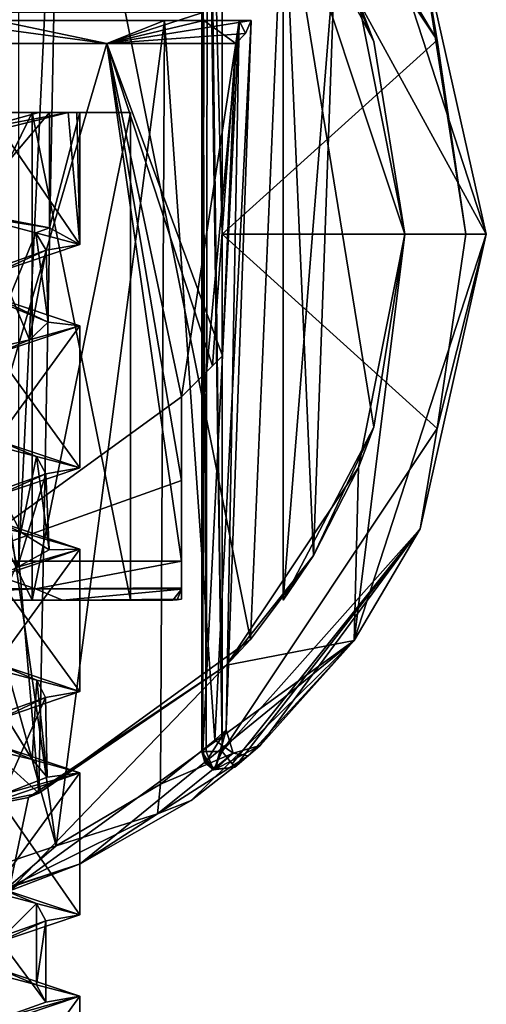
# Model space of a CAD drawing. Header units: millimetres. Extents: x -106 to 198, y -388 to 267.
# Tile 230 of 256: x 156 to 167, y 2 to 26. Entities that reach past the tile are written whole.
import ezdxf

# ---------------------------------------------------------------- set-up
doc = ezdxf.new("R2010")
doc.units = ezdxf.units.MM
doc.header["$LTSCALE"] = 52.148148
for name, color, linetype in [('5656', 7, 'CONTINUOUS'), ('5658', 7, 'CONTINUOUS'), ('5659', 7, 'CONTINUOUS'), ('5662', 7, 'CONTINUOUS'), ('5664', 7, 'CONTINUOUS'), ('5665', 7, 'CONTINUOUS'), ('5666', 7, 'CONTINUOUS'), ('5668', 7, 'CONTINUOUS'), ('5675', 7, 'CONTINUOUS'), ('5676', 7, 'CONTINUOUS'), ('5677', 7, 'CONTINUOUS'), ('5679', 7, 'CONTINUOUS'), ('5681', 7, 'CONTINUOUS'), ('5687', 7, 'CONTINUOUS'), ('5690', 7, 'CONTINUOUS'), ('5718', 7, 'CONTINUOUS'), ('5719', 7, 'CONTINUOUS'), ('5720', 7, 'CONTINUOUS'), ('5721', 7, 'CONTINUOUS'), ('5722', 7, 'CONTINUOUS'), ('5723', 7, 'CONTINUOUS'), ('5724', 7, 'CONTINUOUS'), ('5725', 7, 'CONTINUOUS'), ('5726', 7, 'CONTINUOUS'), ('5729', 7, 'CONTINUOUS'), ('5730', 7, 'CONTINUOUS'), ('5731', 7, 'CONTINUOUS'), ('5732', 7, 'CONTINUOUS'), ('5733', 7, 'CONTINUOUS'), ('5734', 7, 'CONTINUOUS'), ('5735', 7, 'CONTINUOUS'), ('5736', 7, 'CONTINUOUS'), ('5737', 7, 'CONTINUOUS'), ('5738', 7, 'CONTINUOUS'), ('5739', 7, 'CONTINUOUS'), ('6176', 7, 'CONTINUOUS'), ('6177', 7, 'CONTINUOUS'), ('6178', 7, 'CONTINUOUS'), ('6184', 7, 'CONTINUOUS'), ('6185', 7, 'CONTINUOUS'), ('6186', 7, 'CONTINUOUS'), ('6187', 7, 'CONTINUOUS'), ('6258', 7, 'CONTINUOUS'), ('6259', 7, 'CONTINUOUS'), ('6260', 7, 'CONTINUOUS'), ('6261', 7, 'CONTINUOUS')]:
    doc.layers.add(name, color=color, linetype=linetype)

msp = doc.modelspace()

# ---------------------------------------------------------------- linework, layer by layer
at = {"layer": '5656', "linetype": 'CONTINUOUS'}
for points in [[(163.753, 30.492, -56), (167, 20.5, -56), (163.858, 26.24, -56), (163.753, 30.492, -56)], [(167, 20.5, -56), (165, 20.5, -56), (163.858, 26.24, -56), (167, 20.5, -56)], [(167, 20.5, -56), (163.753, 10.508, -56), (165, 20.5, -56), (167, 20.5, -56)], [(165, 20.5, -56), (163.753, 10.508, -56), (163.858, 14.76, -56), (165, 20.5, -56)], [(163.858, 14.76, -56), (163.753, 10.508, -56), (160.607, 9.894, -56), (163.858, 14.76, -56)], [(163.753, 10.508, -56), (155.253, 4.332, -56), (160.607, 9.894, -56), (163.753, 10.508, -56)], [(160.607, 9.894, -56), (155.253, 4.332, -56), (155.74, 6.642, -56), (160.607, 9.894, -56)], [(155.74, 6.642, -56), (155.253, 4.332, -56), (150, 5.5, -56), (155.74, 6.642, -56)]]:
    msp.add_3dface(points, dxfattribs=at)
at = {"layer": '5658', "linetype": 'CONTINUOUS'}
for points in [[(167, 20.5, -56), (163.753, 30.492, -56), (167, 20.5, -12.5), (167, 20.5, -56)], [(167, 20.5, -12.5), (163.753, 30.492, -56), (165.377, 27.749, -12.5), (167, 20.5, -12.5)]]:
    msp.add_3dface(points, dxfattribs=at)
at = {"layer": '5659', "linetype": 'CONTINUOUS'}
for points in [[(163.753, 10.508, -56), (167, 20.5, -56), (165.377, 13.251, -12.5), (163.753, 10.508, -56)], [(167, 20.5, -56), (167, 20.5, -12.5), (165.377, 13.251, -12.5), (167, 20.5, -56)], [(165.377, 13.251, -12.5), (160.818, 7.386, -12.5), (161.435, 7.921, -19.364), (165.377, 13.251, -12.5)], [(163.753, 10.508, -56), (165.377, 13.251, -12.5), (161.435, 7.921, -19.364), (163.753, 10.508, -56)], [(155.253, 4.332, -56), (163.753, 10.508, -56), (157.009, 5.012, -28.529), (155.253, 4.332, -56)], [(157.009, 5.012, -28.529), (163.753, 10.508, -56), (159.742, 6.568, -25.616), (157.009, 5.012, -28.529)], [(159.742, 6.568, -25.616), (163.753, 10.508, -56), (161.144, 7.662, -22.37), (159.742, 6.568, -25.616)], [(161.144, 7.662, -22.37), (163.753, 10.508, -56), (161.435, 7.921, -19.364), (161.144, 7.662, -22.37)], [(160.818, 7.386, -12.5), (160.818, 7.386, -14.397), (161.435, 7.921, -19.364), (160.818, 7.386, -12.5)], [(160.819, 7.387, -16.294), (161.435, 7.921, -19.364), (160.818, 7.386, -14.397), (160.819, 7.387, -16.294)], [(153.616, 3.889, -30.267), (155.253, 4.332, -56), (157.009, 5.012, -28.529), (153.616, 3.889, -30.267)]]:
    msp.add_3dface(points, dxfattribs=at)
at = {"layer": '5662', "linetype": 'CONTINUOUS'}
for points in [[(160, 19.538, -15.172), (160, 7.772, -16.294), (160, 33.228, -12.5), (160, 19.538, -15.172)], [(160, 33.228, -12.5), (160, 7.772, -16.294), (160, 7.772, -14.397), (160, 33.228, -12.5)], [(160, 33.228, -14.1), (160, 19.538, -15.172), (160, 33.228, -13.3), (160, 33.228, -14.1)], [(160, 33.228, -13.3), (160, 19.538, -15.172), (160, 33.228, -12.5), (160, 33.228, -13.3)], [(160, 7.772, -12.5), (160, 33.228, -12.5), (160, 7.772, -14.397), (160, 7.772, -12.5)]]:
    msp.add_3dface(points, dxfattribs=at)
at = {"layer": '5664', "linetype": 'CONTINUOUS'}
for points in [[(162, 29.5, -14), (163.281, 27.472, -19.863), (164.23, 25.243, -14), (162, 29.5, -14)], [(163.281, 27.472, -19.863), (163.858, 26.24, -56), (164.23, 25.243, -14), (163.281, 27.472, -19.863)], [(163.858, 26.24, -56), (165, 20.5, -56), (164.23, 25.243, -14), (163.858, 26.24, -56)], [(164.23, 25.243, -14), (165, 20.5, -56), (165, 20.5, -14), (164.23, 25.243, -14)]]:
    msp.add_3dface(points, dxfattribs=at)
at = {"layer": '5665', "linetype": 'CONTINUOUS'}
for points in [[(165, 20.5, -56), (163.858, 14.76, -56), (165, 20.5, -14), (165, 20.5, -56)], [(165, 20.5, -14), (163.858, 14.76, -56), (164.23, 15.757, -14), (165, 20.5, -14)], [(162, 11.5, -14), (164.23, 15.757, -14), (162, 11.5, -15.641), (162, 11.5, -14)], [(162, 11.5, -15.641), (164.23, 15.757, -14), (162.748, 12.594, -20.467), (162, 11.5, -15.641)], [(164.23, 15.757, -14), (163.858, 14.76, -56), (162.748, 12.594, -20.467), (164.23, 15.757, -14)], [(163.858, 14.76, -56), (160.607, 9.894, -56), (162.748, 12.594, -20.467), (163.858, 14.76, -56)], [(162.748, 12.594, -20.467), (160.607, 9.894, -56), (161.203, 10.525, -25.829), (162.748, 12.594, -20.467)], [(161.203, 10.525, -25.829), (160.607, 9.894, -56), (155.998, 6.751, -30.902), (161.203, 10.525, -25.829)], [(160.607, 9.894, -56), (155.74, 6.642, -56), (155.998, 6.751, -30.902), (160.607, 9.894, -56)], [(155.74, 6.642, -56), (150, 5.5, -56), (155.998, 6.751, -30.902), (155.74, 6.642, -56)], [(155.998, 6.751, -30.902), (150, 5.5, -56), (150, 5.5, -32.384), (155.998, 6.751, -30.902)]]:
    msp.add_3dface(points, dxfattribs=at)
at = {"layer": '5666', "linetype": 'CONTINUOUS'}
for points in [[(156.522, 34.008, -31.701), (155.998, 6.751, -30.902), (155.5, 12.5, -31.382), (156.522, 34.008, -31.701)], [(156.522, 34.008, -31.701), (155.5, 12.5, -31.382), (155.5, 28.5, -31.998), (156.522, 34.008, -31.701)], [(156.522, 34.008, -31.701), (161.203, 10.525, -25.829), (155.998, 6.751, -30.902), (156.522, 34.008, -31.701)], [(156.522, 34.008, -31.701), (162.01, 29.487, -25.702), (161.203, 10.525, -25.829), (156.522, 34.008, -31.701)], [(162.01, 29.487, -25.702), (162.748, 12.594, -20.467), (161.203, 10.525, -25.829), (162.01, 29.487, -25.702)], [(163.281, 27.472, -19.863), (162, 29.5, -14.016), (162, 11.5, -15.641), (163.281, 27.472, -19.863)], [(162, 11.5, -15.641), (162, 29.5, -14.016), (162, 19.997, -14.818), (162, 11.5, -15.641)], [(162.01, 29.487, -25.702), (163.281, 27.472, -19.863), (162.748, 12.594, -20.467), (162.01, 29.487, -25.702)], [(163.281, 27.472, -19.863), (162, 11.5, -15.641), (162.748, 12.594, -20.467), (163.281, 27.472, -19.863)], [(155.5, 12.5, -31.382), (155.998, 6.751, -30.902), (153.911, 8.633, -31.872), (155.5, 12.5, -31.382)], [(155.998, 6.751, -30.902), (150, 5.5, -32.384), (153.911, 8.633, -31.872), (155.998, 6.751, -30.902)]]:
    msp.add_3dface(points, dxfattribs=at)
at = {"layer": '5668', "linetype": 'CONTINUOUS'}
for points in [[(162, 29.5, -14.016), (162, 29.5, -14), (162, 11.5, -14), (162, 29.5, -14.016)], [(162, 29.5, -14.016), (162, 11.5, -14), (162, 19.997, -14.818), (162, 29.5, -14.016)], [(162, 11.5, -14), (162, 11.5, -15.641), (162, 19.997, -14.818), (162, 11.5, -14)]]:
    msp.add_3dface(points, dxfattribs=at)
at = {"layer": '5675', "linetype": 'CONTINUOUS'}
for points in [[(160, 33.228, -12.5), (160, 7.772, -12.5), (160.11, 7.772, -12.187), (160, 33.228, -12.5)], [(160, 33.228, -12.5), (160.11, 7.772, -12.187), (160.146, 33.228, -12.146), (160, 33.228, -12.5)], [(160.11, 7.772, -12.187), (160.5, 7.772, -12), (160.146, 33.228, -12.146), (160.11, 7.772, -12.187)], [(160.146, 33.228, -12.146), (160.5, 7.772, -12), (160.185, 33.228, -12.112), (160.146, 33.228, -12.146)], [(160.5, 20.5, -12), (160.5, 33.228, -12), (160.185, 33.228, -12.112), (160.5, 20.5, -12)], [(160.5, 7.772, -12), (160.5, 20.5, -12), (160.185, 33.228, -12.112), (160.5, 7.772, -12)]]:
    msp.add_3dface(points, dxfattribs=at)
at = {"layer": '5676', "linetype": 'CONTINUOUS'}
for points in [[(160.618, 33.371, -12.036), (165.793, 25.28, -12), (160.712, 33.484, -12.127), (160.618, 33.371, -12.036)], [(165.793, 25.28, -12), (160.818, 33.614, -12.5), (160.712, 33.484, -12.127), (165.793, 25.28, -12)], [(165.377, 27.749, -12.5), (160.818, 33.614, -12.5), (165.793, 25.28, -12), (165.377, 27.749, -12.5)], [(160.5, 33.228, -12), (165.793, 25.28, -12), (160.618, 33.371, -12.036), (160.5, 33.228, -12)], [(167, 20.5, -12.5), (165.377, 27.749, -12.5), (166.5, 20.5, -12), (167, 20.5, -12.5)], [(166.5, 20.5, -12), (165.377, 27.749, -12.5), (165.793, 25.28, -12), (166.5, 20.5, -12)], [(165.377, 13.251, -12.5), (167, 20.5, -12.5), (165.793, 15.721, -12), (165.377, 13.251, -12.5)], [(165.793, 15.721, -12), (167, 20.5, -12.5), (166.5, 20.5, -12), (165.793, 15.721, -12)], [(160.5, 7.772, -12), (165.377, 13.251, -12.5), (165.793, 15.721, -12), (160.5, 7.772, -12)], [(165.377, 13.251, -12.5), (160.5, 7.772, -12), (160.748, 7.471, -12.187), (165.377, 13.251, -12.5)], [(160.818, 7.386, -12.5), (165.377, 13.251, -12.5), (160.748, 7.471, -12.187), (160.818, 7.386, -12.5)]]:
    msp.add_3dface(points, dxfattribs=at)
at = {"layer": '5677', "linetype": 'CONTINUOUS'}
for points in [[(160, 7.772, -14.397), (160, 7.772, -16.294), (160.078, 7.504, -16.294), (160, 7.772, -14.397)], [(160, 7.772, -12.5), (160, 7.772, -14.397), (160.078, 7.504, -16.294), (160, 7.772, -12.5)], [(160.287, 7.32, -12.5), (160, 7.772, -12.5), (160.287, 7.32, -16.294), (160.287, 7.32, -12.5)], [(160.287, 7.32, -16.294), (160, 7.772, -12.5), (160.078, 7.504, -16.294), (160.287, 7.32, -16.294)], [(160.819, 7.387, -16.294), (160.818, 7.386, -14.397), (160.287, 7.32, -12.5), (160.819, 7.387, -16.294)], [(160.819, 7.387, -16.294), (160.287, 7.32, -12.5), (160.287, 7.32, -16.294), (160.819, 7.387, -16.294)], [(160.818, 7.386, -14.397), (160.818, 7.386, -12.5), (160.287, 7.32, -12.5), (160.818, 7.386, -14.397)]]:
    msp.add_3dface(points, dxfattribs=at)
at = {"layer": '5679', "linetype": 'CONTINUOUS'}
for points in [[(160.027, 7.79, -16.455), (160.601, 8.309, -19.408), (160.114, 7.53, -16.5), (160.027, 7.79, -16.455)], [(160.114, 7.53, -16.5), (160.601, 8.309, -19.408), (160.32, 7.345, -16.481), (160.114, 7.53, -16.5)], [(160.32, 8.048, -22.298), (160.776, 7.728, -21.489), (160.601, 8.309, -19.408), (160.32, 8.048, -22.298)], [(160.601, 8.309, -19.408), (160.341, 7.335, -16.477), (160.32, 7.345, -16.481), (160.601, 8.309, -19.408)], [(160.776, 7.728, -21.489), (160.341, 7.335, -16.477), (160.601, 8.309, -19.408), (160.776, 7.728, -21.489)], [(158.989, 6.966, -25.42), (160.776, 7.728, -21.489), (160.32, 8.048, -22.298), (158.989, 6.966, -25.42)], [(161.435, 7.921, -19.364), (160.819, 7.387, -16.294), (160.341, 7.335, -16.477), (161.435, 7.921, -19.364)], [(160.776, 7.728, -21.489), (161.435, 7.921, -19.364), (160.341, 7.335, -16.477), (160.776, 7.728, -21.489)], [(161.144, 7.662, -22.37), (161.435, 7.921, -19.364), (160.776, 7.728, -21.489), (161.144, 7.662, -22.37)], [(158.91, 6.237, -26.054), (161.144, 7.662, -22.37), (160.776, 7.728, -21.489), (158.91, 6.237, -26.054)], [(158.91, 6.237, -26.054), (160.776, 7.728, -21.489), (158.989, 6.966, -25.42), (158.91, 6.237, -26.054)], [(159.742, 6.568, -25.616), (161.144, 7.662, -22.37), (158.91, 6.237, -26.054), (159.742, 6.568, -25.616)], [(156.42, 5.45, -28.192), (158.91, 6.237, -26.054), (158.989, 6.966, -25.42), (156.42, 5.45, -28.192)], [(157.009, 5.012, -28.529), (159.742, 6.568, -25.616), (158.91, 6.237, -26.054), (157.009, 5.012, -28.529)], [(155.187, 4.396, -29.321), (157.009, 5.012, -28.529), (158.91, 6.237, -26.054), (155.187, 4.396, -29.321)], [(155.187, 4.396, -29.321), (158.91, 6.237, -26.054), (156.42, 5.45, -28.192), (155.187, 4.396, -29.321)], [(153.293, 4.382, -29.812), (155.187, 4.396, -29.321), (156.42, 5.45, -28.192), (153.293, 4.382, -29.812)], [(153.616, 3.889, -30.267), (157.009, 5.012, -28.529), (155.187, 4.396, -29.321), (153.616, 3.889, -30.267)]]:
    msp.add_3dface(points, dxfattribs=at)
at = {"layer": '5681', "linetype": 'CONTINUOUS'}
for points in [[(160, 19.538, -15.172), (160, 33.228, -14.1), (160.013, 33.236, -14.214), (160, 19.538, -15.172)], [(160.007, 25.969, -14.731), (160, 19.538, -15.172), (160.013, 33.236, -14.214), (160.007, 25.969, -14.731)], [(160, 7.772, -16.294), (160, 19.538, -15.172), (160.007, 25.969, -14.731), (160, 7.772, -16.294)], [(160.007, 25.948, -14.733), (160, 7.772, -16.294), (160.007, 25.969, -14.731), (160.007, 25.948, -14.733)], [(160, 7.772, -16.294), (160.007, 25.948, -14.733), (160.007, 7.781, -16.376), (160, 7.772, -16.294)], [(160.007, 25.948, -14.733), (160.052, 25.757, -14.886), (160.007, 7.781, -16.376), (160.007, 25.948, -14.733)], [(160.007, 7.781, -16.376), (160.052, 25.757, -14.886), (160.039, 16.223, -15.658), (160.007, 7.781, -16.376)], [(160.027, 7.79, -16.455), (160.007, 7.781, -16.376), (160.039, 16.223, -15.658), (160.027, 7.79, -16.455)]]:
    msp.add_3dface(points, dxfattribs=at)
at = {"layer": '5687', "linetype": 'CONTINUOUS'}
for points in [[(160.11, 7.772, -12.187), (160, 7.772, -12.5), (160.287, 7.32, -12.5), (160.11, 7.772, -12.187)], [(160.5, 7.772, -12), (160.11, 7.772, -12.187), (160.287, 7.32, -12.5), (160.5, 7.772, -12)], [(160.818, 7.386, -12.5), (160.5, 7.772, -12), (160.287, 7.32, -12.5), (160.818, 7.386, -12.5)], [(160.5, 7.772, -12), (160.818, 7.386, -12.5), (160.748, 7.471, -12.187), (160.5, 7.772, -12)]]:
    msp.add_3dface(points, dxfattribs=at)
at = {"layer": '5690', "linetype": 'CONTINUOUS'}
for points in [[(160.114, 7.53, -16.5), (160, 7.772, -16.294), (160.007, 7.781, -16.376), (160.114, 7.53, -16.5)], [(160.078, 7.504, -16.294), (160, 7.772, -16.294), (160.114, 7.53, -16.5), (160.078, 7.504, -16.294)], [(160.027, 7.79, -16.455), (160.114, 7.53, -16.5), (160.007, 7.781, -16.376), (160.027, 7.79, -16.455)], [(160.078, 7.504, -16.294), (160.114, 7.53, -16.5), (160.32, 7.345, -16.481), (160.078, 7.504, -16.294)], [(160.287, 7.32, -16.294), (160.078, 7.504, -16.294), (160.32, 7.345, -16.481), (160.287, 7.32, -16.294)], [(160.819, 7.387, -16.294), (160.287, 7.32, -16.294), (160.341, 7.335, -16.477), (160.819, 7.387, -16.294)], [(160.341, 7.335, -16.477), (160.287, 7.32, -16.294), (160.32, 7.345, -16.481), (160.341, 7.335, -16.477)]]:
    msp.add_3dface(points, dxfattribs=at)
at = {"layer": '5718', "linetype": 'CONTINUOUS'}
for points in [[(156.573, 11.5, -13.302), (150, 11.5, -10.578), (150, 11.5, -11.62), (156.573, 11.5, -13.302)], [(155.834, 11.5, -14.036), (156.573, 11.5, -13.302), (150, 11.5, -11.62), (155.834, 11.5, -14.036)], [(150, 11.5, -29.162), (156.573, 11.5, -26.438), (150, 11.5, -28.12), (150, 11.5, -29.162)], [(150, 11.5, -28.12), (156.573, 11.5, -26.438), (155.834, 11.5, -25.704), (150, 11.5, -28.12)], [(158.25, 11.5, -19.87), (156.573, 11.5, -13.302), (155.834, 11.5, -14.036), (158.25, 11.5, -19.87)], [(156.573, 11.5, -26.438), (159.292, 11.5, -19.87), (155.834, 11.5, -25.704), (156.573, 11.5, -26.438)], [(155.834, 11.5, -25.704), (159.292, 11.5, -19.87), (158.25, 11.5, -19.87), (155.834, 11.5, -25.704)], [(159.292, 11.5, -19.87), (156.573, 11.5, -13.302), (158.25, 11.5, -19.87), (159.292, 11.5, -19.87)]]:
    msp.add_3dface(points, dxfattribs=at)
at = {"layer": '5719', "linetype": 'CONTINUOUS'}
for points in [[(157.665, 25.193, -12.205), (150, 25.193, -9.03), (153.932, 12.457, -10.36), (157.665, 25.193, -12.205)], [(159.5, 12.457, -15.913), (157.665, 25.193, -12.205), (153.932, 12.457, -10.36), (159.5, 12.457, -15.913)], [(160.84, 25.193, -19.87), (157.665, 25.193, -12.205), (160.509, 17.509, -19.87), (160.84, 25.193, -19.87)], [(160.509, 17.509, -19.87), (157.665, 25.193, -12.205), (160.267, 17.267, -17.679), (160.509, 17.509, -19.87)], [(160.267, 17.267, -17.679), (157.665, 25.193, -12.205), (159.5, 16.5, -15.479), (160.267, 17.267, -17.679)], [(159.5, 16.5, -15.479), (157.665, 25.193, -12.205), (159.5, 14.445, -15.695), (159.5, 16.5, -15.479)], [(159.5, 14.445, -15.695), (157.665, 25.193, -12.205), (159.5, 12.457, -15.913), (159.5, 14.445, -15.695)]]:
    msp.add_3dface(points, dxfattribs=at)
at = {"layer": '5720', "linetype": 'CONTINUOUS'}
for points in [[(155.834, 11.5, -14.036), (150, 11.5, -11.62), (155.834, 23.5, -14.036), (155.834, 11.5, -14.036)], [(155.834, 23.5, -14.036), (150, 11.5, -11.62), (150, 23.5, -11.62), (155.834, 23.5, -14.036)], [(158.25, 11.5, -19.87), (155.834, 11.5, -14.036), (158.25, 23.5, -19.87), (158.25, 11.5, -19.87)], [(158.25, 23.5, -19.87), (155.834, 11.5, -14.036), (155.834, 23.5, -14.036), (158.25, 23.5, -19.87)]]:
    msp.add_3dface(points, dxfattribs=at)
at = {"layer": '5721', "linetype": 'CONTINUOUS'}
for points in [[(157.665, 25.193, -27.535), (153.932, 12.457, -29.38), (150, 25.193, -30.71), (157.665, 25.193, -27.535)], [(159.5, 16.5, -24.261), (153.932, 12.457, -29.38), (157.665, 25.193, -27.535), (159.5, 16.5, -24.261)], [(160.84, 25.193, -19.87), (159.5, 16.5, -24.261), (157.665, 25.193, -27.535), (160.84, 25.193, -19.87)], [(159.5, 16.5, -24.261), (160.84, 25.193, -19.87), (160.267, 17.267, -22.061), (159.5, 16.5, -24.261)], [(160.84, 25.193, -19.87), (160.509, 17.509, -19.87), (160.267, 17.267, -22.061), (160.84, 25.193, -19.87)], [(159.5, 14.445, -24.045), (153.932, 12.457, -29.38), (159.5, 16.5, -24.261), (159.5, 14.445, -24.045)], [(159.5, 12.457, -23.827), (153.932, 12.457, -29.38), (159.5, 14.445, -24.045), (159.5, 12.457, -23.827)]]:
    msp.add_3dface(points, dxfattribs=at)
at = {"layer": '5722', "linetype": 'CONTINUOUS'}
for points in [[(150, 11.5, -28.12), (155.834, 11.5, -25.704), (150, 23.5, -28.12), (150, 11.5, -28.12)], [(150, 23.5, -28.12), (155.834, 11.5, -25.704), (155.834, 23.5, -25.704), (150, 23.5, -28.12)], [(155.834, 11.5, -25.704), (158.25, 11.5, -19.87), (155.834, 23.5, -25.704), (155.834, 11.5, -25.704)], [(158.25, 11.5, -19.87), (158.25, 23.5, -19.87), (155.834, 23.5, -25.704), (158.25, 11.5, -19.87)]]:
    msp.add_3dface(points, dxfattribs=at)
at = {"layer": '5723', "linetype": 'CONTINUOUS'}
for points in [[(153.504, 25.757, -30.529), (157.665, 25.193, -27.535), (150, 25.193, -30.71), (153.504, 25.757, -30.529)], [(157.665, 25.193, -27.535), (153.504, 25.757, -30.529), (159.088, 25.757, -26.449), (157.665, 25.193, -27.535)], [(161.079, 25.441, -19.87), (157.665, 25.193, -27.535), (161.22, 25.757, -19.87), (161.079, 25.441, -19.87)], [(161.22, 25.757, -19.87), (157.665, 25.193, -27.535), (159.088, 25.757, -26.449), (161.22, 25.757, -19.87)], [(160.84, 25.193, -19.87), (157.665, 25.193, -27.535), (161.079, 25.441, -19.87), (160.84, 25.193, -19.87)]]:
    msp.add_3dface(points, dxfattribs=at)
at = {"layer": '5724', "linetype": 'CONTINUOUS'}
for points in [[(150, 25.193, -9.03), (157.665, 25.193, -12.205), (154.022, 25.957, -9.365), (150, 25.193, -9.03)], [(157.665, 25.193, -12.205), (160.007, 25.948, -14.733), (154.022, 25.957, -9.365), (157.665, 25.193, -12.205)], [(160.052, 25.757, -14.886), (160.007, 25.948, -14.733), (157.665, 25.193, -12.205), (160.052, 25.757, -14.886)], [(160.052, 25.757, -14.886), (157.665, 25.193, -12.205), (160.84, 25.193, -19.87), (160.052, 25.757, -14.886)], [(160.052, 25.757, -14.886), (160.84, 25.193, -19.87), (160.924, 25.757, -17.311), (160.052, 25.757, -14.886)], [(160.84, 25.193, -19.87), (161.079, 25.441, -19.87), (160.924, 25.757, -17.311), (160.84, 25.193, -19.87)], [(161.079, 25.441, -19.87), (161.22, 25.757, -19.87), (160.924, 25.757, -17.311), (161.079, 25.441, -19.87)]]:
    msp.add_3dface(points, dxfattribs=at)
at = {"layer": '5725', "linetype": 'CONTINUOUS'}
for points in [[(155.915, 11.778, -11.827), (153.932, 12.457, -10.36), (150, 11.778, -9.886), (155.915, 11.778, -11.827)], [(159.5, 12.457, -15.913), (153.932, 12.457, -10.36), (155.915, 11.778, -11.827), (159.5, 12.457, -15.913)], [(159.5, 11.8, -16.728), (159.5, 12.457, -15.913), (155.915, 11.778, -11.827), (159.5, 11.8, -16.728)], [(150, 11.5, -10.578), (156.573, 11.5, -13.302), (155.915, 11.778, -11.827), (150, 11.5, -10.578)], [(150, 11.5, -10.578), (155.915, 11.778, -11.827), (150, 11.778, -9.886), (150, 11.5, -10.578)], [(159.5, 11.771, -16.823), (159.5, 11.8, -16.728), (155.915, 11.778, -11.827), (159.5, 11.771, -16.823)], [(156.573, 11.5, -13.302), (159.5, 11.771, -16.823), (155.915, 11.778, -11.827), (156.573, 11.5, -13.302)], [(156.573, 11.5, -13.302), (159.292, 11.5, -19.87), (159.5, 11.771, -16.823), (156.573, 11.5, -13.302)], [(159.5, 11.771, -16.823), (159.292, 11.5, -19.87), (159.397, 11.505, -19.87), (159.5, 11.771, -16.823)], [(159.5, 11.522, -19.87), (159.5, 11.771, -16.823), (159.397, 11.505, -19.87), (159.5, 11.522, -19.87)]]:
    msp.add_3dface(points, dxfattribs=at)
at = {"layer": '5726', "linetype": 'CONTINUOUS'}
for points in [[(153.932, 12.457, -29.38), (155.916, 11.778, -27.912), (150, 11.778, -29.854), (153.932, 12.457, -29.38)], [(153.932, 12.457, -29.38), (159.5, 12.457, -23.827), (155.916, 11.778, -27.912), (153.932, 12.457, -29.38)], [(155.916, 11.778, -27.912), (159.5, 12.457, -23.827), (159.5, 11.8, -23.012), (155.916, 11.778, -27.912)], [(156.573, 11.5, -26.438), (150, 11.5, -29.162), (155.916, 11.778, -27.912), (156.573, 11.5, -26.438)], [(155.916, 11.778, -27.912), (150, 11.5, -29.162), (150, 11.778, -29.854), (155.916, 11.778, -27.912)], [(159.5, 11.771, -22.916), (155.916, 11.778, -27.912), (159.5, 11.8, -23.012), (159.5, 11.771, -22.916)], [(159.5, 11.771, -22.916), (156.573, 11.5, -26.438), (155.916, 11.778, -27.912), (159.5, 11.771, -22.916)], [(159.5, 11.522, -19.87), (156.573, 11.5, -26.438), (159.5, 11.771, -22.916), (159.5, 11.522, -19.87)], [(156.573, 11.5, -26.438), (159.5, 11.522, -19.87), (159.397, 11.505, -19.87), (156.573, 11.5, -26.438)], [(159.292, 11.5, -19.87), (156.573, 11.5, -26.438), (159.397, 11.505, -19.87), (159.292, 11.5, -19.87)]]:
    msp.add_3dface(points, dxfattribs=at)
at = {"layer": '5729', "linetype": 'CONTINUOUS'}
for points in [[(160.509, 17.509, -19.87), (160.267, 17.267, -17.679), (159.5, 16.5, -24.261), (160.509, 17.509, -19.87)], [(160.509, 17.509, -19.87), (159.5, 16.5, -24.261), (160.267, 17.267, -22.061), (160.509, 17.509, -19.87)], [(160.267, 17.267, -17.679), (159.5, 16.5, -15.479), (159.5, 16.5, -24.261), (160.267, 17.267, -17.679)]]:
    msp.add_3dface(points, dxfattribs=at)
at = {"layer": '5730', "linetype": 'CONTINUOUS'}
for points in [[(159.5, 16.5, -15.479), (159.5, 14.445, -15.695), (159.5, 12.457, -15.913), (159.5, 16.5, -15.479)], [(159.5, 16.5, -15.479), (159.5, 12.457, -15.913), (159.5, 11.8, -16.728), (159.5, 16.5, -15.479)], [(159.5, 16.5, -15.479), (159.5, 12.457, -23.827), (159.5, 14.445, -24.045), (159.5, 16.5, -15.479)], [(159.5, 12.457, -23.827), (159.5, 16.5, -15.479), (159.5, 11.8, -23.012), (159.5, 12.457, -23.827)], [(159.5, 16.5, -15.479), (159.5, 14.445, -24.045), (159.5, 16.5, -24.261), (159.5, 16.5, -15.479)], [(159.5, 16.5, -15.479), (159.5, 11.8, -16.728), (159.5, 11.771, -16.823), (159.5, 16.5, -15.479)], [(159.5, 16.5, -15.479), (159.5, 11.771, -16.823), (159.5, 11.522, -19.87), (159.5, 16.5, -15.479)], [(159.5, 16.5, -15.479), (159.5, 11.522, -19.87), (159.5, 11.771, -22.916), (159.5, 16.5, -15.479)], [(159.5, 16.5, -15.479), (159.5, 11.771, -22.916), (159.5, 11.8, -23.012), (159.5, 16.5, -15.479)]]:
    msp.add_3dface(points, dxfattribs=at)
at = {"layer": '5731', "linetype": 'CONTINUOUS'}
for points in [[(155.834, 23.5, -14.036), (150, 23.5, -11.62), (148.526, 23.5, -13.796), (155.834, 23.5, -14.036)], [(153.125, 23.5, -14.457), (155.834, 23.5, -14.036), (148.526, 23.5, -13.796), (153.125, 23.5, -14.457)], [(150, 23.5, -28.12), (155.834, 23.5, -25.704), (151.243, 23.5, -26.759), (150, 23.5, -28.12)], [(151.243, 23.5, -26.759), (155.834, 23.5, -25.704), (154.195, 23.5, -25.474), (151.243, 23.5, -26.759)], [(156.716, 23.5, -17.898), (155.834, 23.5, -14.036), (153.125, 23.5, -14.457), (156.716, 23.5, -17.898)], [(155.997, 23.5, -18.109), (156.716, 23.5, -17.898), (153.125, 23.5, -14.457), (155.997, 23.5, -18.109)], [(154.195, 23.5, -25.474), (155.834, 23.5, -25.704), (156.26, 23.5, -23.003), (154.195, 23.5, -25.474)], [(158.25, 23.5, -19.87), (155.834, 23.5, -14.036), (156.716, 23.5, -17.898), (158.25, 23.5, -19.87)], [(155.834, 23.5, -25.704), (158.25, 23.5, -19.87), (156.26, 23.5, -23.003), (155.834, 23.5, -25.704)], [(158.25, 23.5, -19.87), (157, 23.5, -19.87), (156.26, 23.5, -23.003), (158.25, 23.5, -19.87)], [(156.929, 23.5, -18.874), (158.25, 23.5, -19.87), (156.716, 23.5, -17.898), (156.929, 23.5, -18.874)], [(157, 23.5, -19.87), (158.25, 23.5, -19.87), (156.929, 23.5, -18.874), (157, 23.5, -19.87)]]:
    msp.add_3dface(points, dxfattribs=at)
at = {"layer": '5732', "linetype": 'CONTINUOUS'}
for points in [[(157, 20.25, -19.87), (156.716, 23.5, -17.898), (155.066, 23.083, -15.039), (157, 20.25, -19.87)], [(156.929, 23.5, -18.874), (156.716, 23.5, -17.898), (157, 20.25, -19.87), (156.929, 23.5, -18.874)], [(157, 23.5, -19.87), (156.929, 23.5, -18.874), (157, 20.25, -19.87), (157, 23.5, -19.87)], [(154.95, 19.563, -14.92), (157, 20.25, -19.87), (155.066, 23.083, -15.039), (154.95, 19.563, -14.92)]]:
    msp.add_3dface(points, dxfattribs=at)
at = {"layer": '5733', "linetype": 'CONTINUOUS'}
for points in [[(154.195, 23.5, -25.474), (156.26, 23.5, -23.003), (154.195, 21.063, -25.474), (154.195, 23.5, -25.474)], [(154.195, 21.063, -25.474), (156.26, 23.5, -23.003), (156.26, 20.656, -23.003), (154.195, 21.063, -25.474)], [(156.26, 23.5, -23.003), (157, 23.5, -19.87), (156.26, 20.656, -23.003), (156.26, 23.5, -23.003)], [(157, 23.5, -19.87), (157, 20.25, -19.87), (156.26, 20.656, -23.003), (157, 23.5, -19.87)]]:
    msp.add_3dface(points, dxfattribs=at)
at = {"layer": '5734', "linetype": 'CONTINUOUS'}
for points in [[(155.997, 23.5, -18.109), (153.125, 23.5, -14.457), (154.455, 23.07, -15.486), (155.997, 23.5, -18.109)], [(155.921, 20.535, -21.872), (155.199, 18.765, -23.338), (154.31, 20.959, -24.396), (155.921, 20.535, -21.872)], [(156.221, 18.334, -20.472), (155.199, 18.765, -23.338), (155.921, 20.535, -21.872), (156.221, 18.334, -20.472)], [(156.172, 20.112, -18.888), (156.221, 18.334, -20.472), (155.921, 20.535, -21.872), (156.172, 20.112, -18.888)], [(155.007, 19.688, -16.13), (155.768, 17.904, -17.463), (156.172, 20.112, -18.888), (155.007, 19.688, -16.13)], [(155.768, 17.904, -17.463), (156.221, 18.334, -20.472), (156.172, 20.112, -18.888), (155.768, 17.904, -17.463)], [(153.948, 17.474, -15.025), (155.768, 17.904, -17.463), (155.007, 19.688, -16.13), (153.948, 17.474, -15.025)], [(155.548, 13.169, -22.748), (153.531, 13.599, -25.027), (154.339, 15.453, -24.369), (155.548, 13.169, -22.748)], [(155.933, 15.03, -21.834), (155.548, 13.169, -22.748), (154.339, 15.453, -24.369), (155.933, 15.03, -21.834)], [(156.249, 12.738, -19.788), (155.548, 13.169, -22.748), (155.933, 15.03, -21.834), (156.249, 12.738, -19.788)], [(156.166, 14.606, -18.849), (156.249, 12.738, -19.788), (155.933, 15.03, -21.834), (156.166, 14.606, -18.849)], [(154.983, 14.183, -16.098), (155.47, 12.308, -16.847), (156.166, 14.606, -18.849), (154.983, 14.183, -16.098)], [(155.47, 12.308, -16.847), (156.249, 12.738, -19.788), (156.166, 14.606, -18.849), (155.47, 12.308, -16.847)], [(155.83, 7.573, -22.124), (154.075, 8.003, -24.609), (154.367, 9.948, -24.341), (155.83, 7.573, -22.124)], [(155.946, 9.524, -21.796), (155.83, 7.573, -22.124), (154.367, 9.948, -24.341), (155.946, 9.524, -21.796)], [(156.203, 7.142, -19.104), (155.83, 7.573, -22.124), (155.946, 9.524, -21.796), (156.203, 7.142, -19.104)], [(156.159, 9.101, -18.81), (156.203, 7.142, -19.104), (155.946, 9.524, -21.796), (156.159, 9.101, -18.81)], [(154.959, 8.677, -16.066), (155.106, 6.712, -16.266), (156.159, 9.101, -18.81), (154.959, 8.677, -16.066)], [(155.106, 6.712, -16.266), (156.203, 7.142, -19.104), (156.159, 9.101, -18.81), (155.106, 6.712, -16.266)]]:
    msp.add_3dface(points, dxfattribs=at)
at = {"layer": '5735', "linetype": 'CONTINUOUS'}
for points in [[(156.716, 23.5, -17.898), (155.997, 23.5, -18.109), (154.455, 23.07, -15.486), (156.716, 23.5, -17.898)], [(155.066, 23.083, -15.039), (156.716, 23.5, -17.898), (154.455, 23.07, -15.486), (155.066, 23.083, -15.039)], [(155.199, 18.765, -23.338), (156.221, 18.334, -20.472), (154.95, 18.938, -24.82), (155.199, 18.765, -23.338)], [(154.95, 18.938, -24.82), (156.221, 18.334, -20.472), (157, 18.25, -19.87), (154.95, 18.938, -24.82)], [(157, 18.25, -19.87), (155.768, 17.904, -17.463), (154.95, 17.563, -14.92), (157, 18.25, -19.87)], [(156.221, 18.334, -20.472), (155.768, 17.904, -17.463), (157, 18.25, -19.87), (156.221, 18.334, -20.472)], [(155.768, 17.904, -17.463), (153.948, 17.474, -15.025), (154.95, 17.563, -14.92), (155.768, 17.904, -17.463)], [(153.531, 13.599, -25.027), (155.548, 13.169, -22.748), (154.95, 13.437, -24.82), (153.531, 13.599, -25.027)], [(154.95, 13.437, -24.82), (155.548, 13.169, -22.748), (157, 12.75, -19.87), (154.95, 13.437, -24.82)], [(155.548, 13.169, -22.748), (156.249, 12.738, -19.788), (157, 12.75, -19.87), (155.548, 13.169, -22.748)], [(157, 12.75, -19.87), (155.47, 12.308, -16.847), (154.95, 12.062, -14.92), (157, 12.75, -19.87)], [(156.249, 12.738, -19.788), (155.47, 12.308, -16.847), (157, 12.75, -19.87), (156.249, 12.738, -19.788)], [(154.075, 8.003, -24.609), (155.83, 7.573, -22.124), (154.95, 7.938, -24.82), (154.075, 8.003, -24.609)], [(154.95, 7.938, -24.82), (155.83, 7.573, -22.124), (157, 7.25, -19.87), (154.95, 7.938, -24.82)], [(155.83, 7.573, -22.124), (156.203, 7.142, -19.104), (157, 7.25, -19.87), (155.83, 7.573, -22.124)], [(157, 7.25, -19.87), (155.106, 6.712, -16.266), (155.033, 6.577, -15.005), (157, 7.25, -19.87)], [(156.203, 7.142, -19.104), (155.106, 6.712, -16.266), (157, 7.25, -19.87), (156.203, 7.142, -19.104)]]:
    msp.add_3dface(points, dxfattribs=at)
at = {"layer": '5736', "linetype": 'CONTINUOUS'}
for points in [[(154.195, 21.063, -25.474), (156.26, 20.656, -23.003), (154.31, 20.959, -24.396), (154.195, 21.063, -25.474)], [(156.26, 20.656, -23.003), (155.921, 20.535, -21.872), (154.31, 20.959, -24.396), (156.26, 20.656, -23.003)], [(156.26, 20.656, -23.003), (157, 20.25, -19.87), (155.921, 20.535, -21.872), (156.26, 20.656, -23.003)], [(157, 20.25, -19.87), (156.172, 20.112, -18.888), (155.921, 20.535, -21.872), (157, 20.25, -19.87)], [(157, 20.25, -19.87), (154.95, 19.563, -14.92), (156.172, 20.112, -18.888), (157, 20.25, -19.87)], [(154.95, 19.563, -14.92), (155.007, 19.688, -16.13), (156.172, 20.112, -18.888), (154.95, 19.563, -14.92)], [(155.933, 15.03, -21.834), (154.339, 15.453, -24.369), (154.95, 15.437, -24.82), (155.933, 15.03, -21.834)], [(157, 14.75, -19.87), (155.933, 15.03, -21.834), (154.95, 15.437, -24.82), (157, 14.75, -19.87)], [(156.166, 14.606, -18.849), (155.933, 15.03, -21.834), (157, 14.75, -19.87), (156.166, 14.606, -18.849)], [(154.95, 14.062, -14.92), (156.166, 14.606, -18.849), (157, 14.75, -19.87), (154.95, 14.062, -14.92)], [(154.983, 14.183, -16.098), (156.166, 14.606, -18.849), (154.95, 14.062, -14.92), (154.983, 14.183, -16.098)], [(155.946, 9.524, -21.796), (154.367, 9.948, -24.341), (154.95, 9.938, -24.82), (155.946, 9.524, -21.796)], [(157, 9.25, -19.87), (155.946, 9.524, -21.796), (154.95, 9.938, -24.82), (157, 9.25, -19.87)], [(156.159, 9.101, -18.81), (155.946, 9.524, -21.796), (157, 9.25, -19.87), (156.159, 9.101, -18.81)], [(155.033, 8.577, -15.005), (156.159, 9.101, -18.81), (157, 9.25, -19.87), (155.033, 8.577, -15.005)], [(154.959, 8.677, -16.066), (156.159, 9.101, -18.81), (155.033, 8.577, -15.005), (154.959, 8.677, -16.066)]]:
    msp.add_3dface(points, dxfattribs=at)
at = {"layer": '5737', "linetype": 'CONTINUOUS'}
for points in [[(155.937, 4.028, -21.822), (154.356, 2.45, -24.352), (154.356, 4.45, -24.352), (155.937, 4.028, -21.822)], [(155.937, 2.028, -21.822), (154.356, 2.45, -24.352), (155.937, 4.028, -21.822), (155.937, 2.028, -21.822)], [(156.166, 3.606, -18.848), (155.937, 2.028, -21.822), (155.937, 4.028, -21.822), (156.166, 3.606, -18.848)], [(154.99, 3.184, -16.106), (156.166, 1.606, -18.848), (156.166, 3.606, -18.848), (154.99, 3.184, -16.106)], [(156.166, 1.606, -18.848), (155.937, 2.028, -21.822), (156.166, 3.606, -18.848), (156.166, 1.606, -18.848)], [(154.99, 1.184, -16.106), (156.166, 1.606, -18.848), (154.99, 3.184, -16.106), (154.99, 1.184, -16.106)]]:
    msp.add_3dface(points, dxfattribs=at)
at = {"layer": '5738', "linetype": 'CONTINUOUS'}
for points in [[(154.356, 2.45, -24.352), (155.937, 2.028, -21.822), (154.95, 2.437, -24.82), (154.356, 2.45, -24.352)], [(155.937, 2.028, -21.822), (157, 1.75, -19.87), (154.95, 2.437, -24.82), (155.937, 2.028, -21.822)], [(155.937, 2.028, -21.822), (156.166, 1.606, -18.848), (157, 1.75, -19.87), (155.937, 2.028, -21.822)], [(157, 1.75, -19.87), (154.99, 1.184, -16.106), (154.95, 1.062, -14.92), (157, 1.75, -19.87)], [(156.166, 1.606, -18.848), (154.99, 1.184, -16.106), (157, 1.75, -19.87), (156.166, 1.606, -18.848)]]:
    msp.add_3dface(points, dxfattribs=at)
at = {"layer": '5739', "linetype": 'CONTINUOUS'}
for points in [[(155.937, 4.028, -21.822), (154.356, 4.45, -24.352), (154.95, 4.438, -24.82), (155.937, 4.028, -21.822)], [(157, 3.75, -19.87), (155.937, 4.028, -21.822), (154.95, 4.438, -24.82), (157, 3.75, -19.87)], [(156.166, 3.606, -18.848), (155.937, 4.028, -21.822), (157, 3.75, -19.87), (156.166, 3.606, -18.848)], [(154.95, 3.062, -14.92), (156.166, 3.606, -18.848), (157, 3.75, -19.87), (154.95, 3.062, -14.92)], [(154.99, 3.184, -16.106), (156.166, 3.606, -18.848), (154.95, 3.062, -14.92), (154.99, 3.184, -16.106)]]:
    msp.add_3dface(points, dxfattribs=at)
at = {"layer": '6176', "linetype": 'CONTINUOUS'}
for points in [[(160.5, 33.228, -12), (160.5, 20.5, -12), (165.793, 25.28, -12), (160.5, 33.228, -12)], [(160.5, 20.5, -12), (166.5, 20.5, -12), (165.793, 25.28, -12), (160.5, 20.5, -12)], [(160.5, 20.5, -12), (160.5, 7.772, -12), (165.793, 15.721, -12), (160.5, 20.5, -12)], [(160.5, 20.5, -12), (165.793, 15.721, -12), (166.5, 20.5, -12), (160.5, 20.5, -12)]]:
    msp.add_3dface(points, dxfattribs=at)
at = {"layer": '6177', "linetype": 'CONTINUOUS'}
for points in [[(156.42, 5.45, -28.192), (153.504, 25.757, -30.529), (154.45, 12.491, -29.663), (156.42, 5.45, -28.192)], [(153.504, 25.757, -30.529), (156.42, 5.45, -28.192), (159.088, 25.757, -26.449), (153.504, 25.757, -30.529)], [(156.42, 5.45, -28.192), (158.989, 6.966, -25.42), (159.088, 25.757, -26.449), (156.42, 5.45, -28.192)], [(158.989, 6.966, -25.42), (160.32, 8.048, -22.298), (159.088, 25.757, -26.449), (158.989, 6.966, -25.42)], [(160.32, 8.048, -22.298), (161.22, 25.757, -19.87), (159.088, 25.757, -26.449), (160.32, 8.048, -22.298)], [(160.601, 8.309, -19.408), (160.027, 7.79, -16.455), (160.924, 25.757, -17.311), (160.601, 8.309, -19.408)], [(160.027, 7.79, -16.455), (160.039, 16.223, -15.658), (160.924, 25.757, -17.311), (160.027, 7.79, -16.455)], [(160.039, 16.223, -15.658), (160.052, 25.757, -14.886), (160.924, 25.757, -17.311), (160.039, 16.223, -15.658)], [(160.32, 8.048, -22.298), (160.601, 8.309, -19.408), (161.22, 25.757, -19.87), (160.32, 8.048, -22.298)], [(161.22, 25.757, -19.87), (160.601, 8.309, -19.408), (160.924, 25.757, -17.311), (161.22, 25.757, -19.87)], [(153.293, 4.382, -29.812), (156.42, 5.45, -28.192), (154.45, 12.491, -29.663), (153.293, 4.382, -29.812)]]:
    msp.add_3dface(points, dxfattribs=at)
at = {"layer": '6178', "linetype": 'CONTINUOUS'}
for points in [[(162, 29.5, -14), (164.23, 25.243, -14), (165, 20.5, -14), (162, 29.5, -14)], [(162, 29.5, -14), (165, 20.5, -14), (164.23, 15.757, -14), (162, 29.5, -14)], [(162, 29.5, -14), (164.23, 15.757, -14), (162, 11.5, -14), (162, 29.5, -14)]]:
    msp.add_3dface(points, dxfattribs=at)
at = {"layer": '6184', "linetype": 'CONTINUOUS'}
for points in [[(157, 18.25, -19.87), (154.95, 17.563, -14.92), (157, 14.75, -19.87), (157, 18.25, -19.87)], [(154.95, 17.563, -14.92), (154.95, 14.062, -14.92), (157, 14.75, -19.87), (154.95, 17.563, -14.92)]]:
    msp.add_3dface(points, dxfattribs=at)
at = {"layer": '6185', "linetype": 'CONTINUOUS'}
for points in [[(157, 12.75, -19.87), (154.95, 12.062, -14.92), (157, 9.25, -19.87), (157, 12.75, -19.87)], [(154.95, 12.062, -14.92), (155.033, 8.577, -15.005), (157, 9.25, -19.87), (154.95, 12.062, -14.92)]]:
    msp.add_3dface(points, dxfattribs=at)
at = {"layer": '6186', "linetype": 'CONTINUOUS'}
for points in [[(157, 7.25, -19.87), (155.033, 6.577, -15.005), (157, 3.75, -19.87), (157, 7.25, -19.87)], [(155.033, 6.577, -15.005), (154.95, 3.062, -14.92), (157, 3.75, -19.87), (155.033, 6.577, -15.005)]]:
    msp.add_3dface(points, dxfattribs=at)
at = {"layer": '6187', "linetype": 'CONTINUOUS'}
msp.add_3dface([(157, 1.75, -19.87), (154.95, 1.062, -14.92), (157, -1.75, -19.87), (157, 1.75, -19.87)], dxfattribs=at)
at = {"layer": '6258', "linetype": 'CONTINUOUS'}
for points in [[(154.95, 18.938, -24.82), (157, 18.25, -19.87), (154.95, 15.437, -24.82), (154.95, 18.938, -24.82)], [(157, 18.25, -19.87), (157, 14.75, -19.87), (154.95, 15.437, -24.82), (157, 18.25, -19.87)]]:
    msp.add_3dface(points, dxfattribs=at)
at = {"layer": '6259', "linetype": 'CONTINUOUS'}
for points in [[(154.95, 13.437, -24.82), (157, 12.75, -19.87), (154.95, 9.938, -24.82), (154.95, 13.437, -24.82)], [(157, 12.75, -19.87), (157, 9.25, -19.87), (154.95, 9.938, -24.82), (157, 12.75, -19.87)]]:
    msp.add_3dface(points, dxfattribs=at)
at = {"layer": '6260', "linetype": 'CONTINUOUS'}
for points in [[(154.95, 7.938, -24.82), (157, 7.25, -19.87), (154.95, 4.438, -24.82), (154.95, 7.938, -24.82)], [(157, 7.25, -19.87), (157, 3.75, -19.87), (154.95, 4.438, -24.82), (157, 7.25, -19.87)]]:
    msp.add_3dface(points, dxfattribs=at)
at = {"layer": '6261', "linetype": 'CONTINUOUS'}
for points in [[(154.95, 2.437, -24.82), (157, 1.75, -19.87), (154.95, -1.062, -24.82), (154.95, 2.437, -24.82)], [(157, 1.75, -19.87), (157, -1.75, -19.87), (154.95, -1.062, -24.82), (157, 1.75, -19.87)]]:
    msp.add_3dface(points, dxfattribs=at)

doc.saveas('drawing.dxf')
